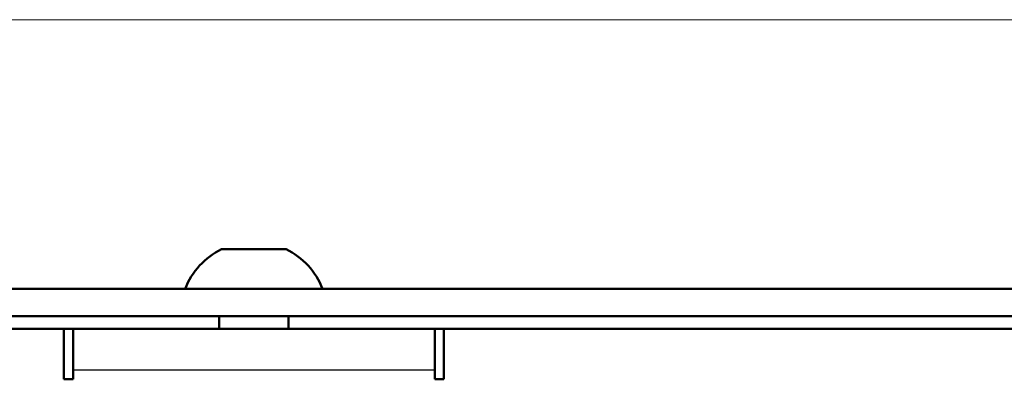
# Model space of a CAD drawing. Header units: millimetres. Extents: x 76 to 1041, y 122 to 761.
# Tile 19 of 24: x 225 to 252, y 553 to 563. Entities that reach past the tile are written whole.
import ezdxf

# ---------------------------------------------------------------- set-up
doc = ezdxf.new("R2010")
doc.units = ezdxf.units.MM
doc.layers.add('1', color=7, linetype='Continuous', true_color=0xffffff)

msp = doc.modelspace()

# ---------------------------------------------------------------- linework, layer by layer
at = {"layer": '1', "color": 251, "linetype": 'Continuous', "lineweight": 18}
msp.add_line((415.526, 563.3206), (162.826, 563.3206), dxfattribs=at)
at = {"layer": '1', "color": 4, "linetype": 'Continuous', "lineweight": 50}
for p, q in [((230.7853, 556.9706), (232.5666, 556.9706)), ((393.676, 555.8706), (184.676, 555.8706)), ((393.676, 555.1206), (184.676, 555.1206)), ((230.7165, 555.1206), (230.7165, 554.7706)), ((232.6355, 554.7706), (232.6355, 555.1206)), ((185.176, 554.7706), (226.426, 554.7706)), ((226.426, 553.3706), (226.426, 554.7706)), ((226.676, 554.7706), (226.426, 554.7706)), ((226.676, 554.7706), (226.676, 553.6206)), ((226.676, 554.7706), (236.676, 554.7706)), ((236.926, 554.7706), (236.676, 554.7706)), ((236.676, 554.7706), (236.676, 553.6206)), ((236.926, 554.7706), (294.826, 554.7706)), ((236.926, 553.3706), (236.926, 554.7706)), ((226.676, 553.6206), (226.676, 553.3706)), ((236.676, 553.6206), (236.676, 553.3706)), ((226.676, 553.3706), (226.426, 553.3706)), ((236.676, 553.3706), (236.926, 553.3706))]:
    msp.add_line(p, q, dxfattribs=at)
at = {"layer": '1', "color": 87, "linetype": 'Continuous', "lineweight": 25}
msp.add_line((236.676, 553.6206), (226.676, 553.6206), dxfattribs=at)
at = {"layer": '1', "color": 4, "linetype": 'Continuous', "lineweight": 50}
for start, end in [(115.94687, 158.9733), (21.0267, 64.05313)]:
    msp.add_arc((231.676, 555.1402), 2.0355, start, end, dxfattribs=at)

doc.saveas('drawing.dxf')
